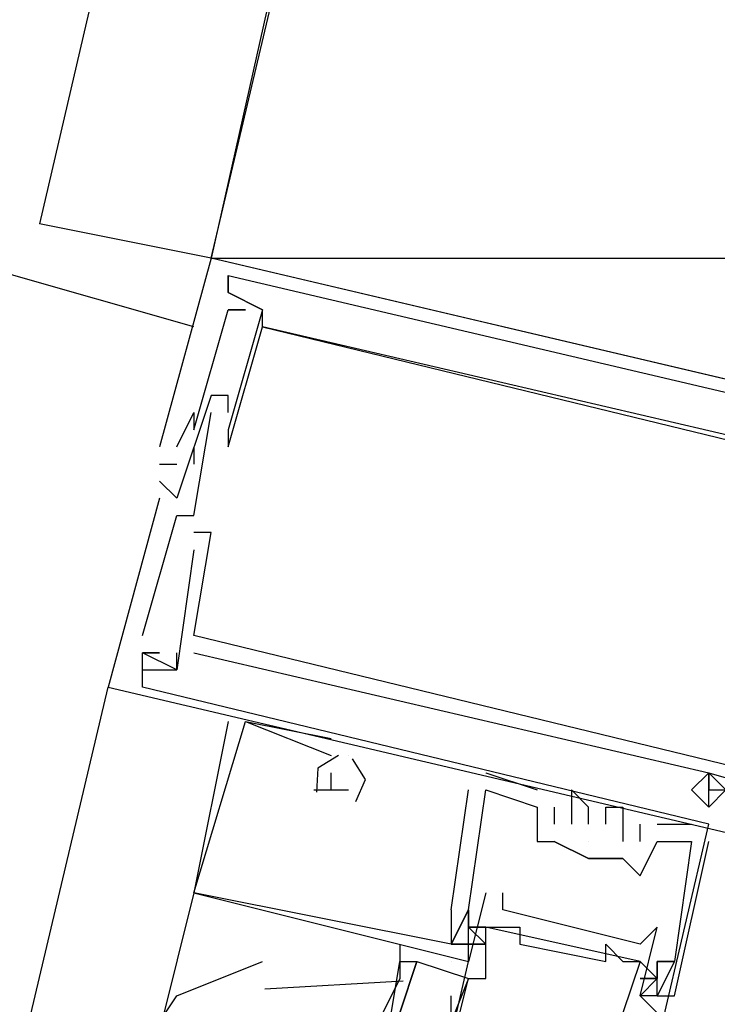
# Model space of a CAD drawing. Header units: feet. Extents: x -79 to 198, y -22 to 181.
# Tile 18 of 256: x 69.025 to 69.567, y 17.504 to 18.27. Entities that reach past the tile are written whole.
import ezdxf

# ---------------------------------------------------------------- set-up
doc = ezdxf.new("R2010")
doc.units = ezdxf.units.FT
doc.layers.add('A-LINEA', color=7, linetype='CONTINUOUS')
doc.layers.add('A-MURO-CONCRETO', color=8, linetype='CONTINUOUS')

msp = doc.modelspace()

# ---------------------------------------------------------------- linework, layer by layer
at = {"layer": 'A-LINEA'}
for p, q in [((69.4667, 19.9511), (69.04, 18.1111)), ((69.1733, 18.0844), (69.04, 18.1111)), ((69.16, 18.0311), (68.9733, 18.0844)), ((69.1733, 18.0844), (69.1733, 18.0844)), ((69.1733, 18.0844), (69.1733, 18.0844)), ((69.1733, 18.0844), (69.1733, 18.0844)), ((69.1867, 18.0578), (69.1867, 18.0711)), ((69.1867, 18.0711), (69.1867, 18.0711)), ((69.1867, 18.0578), (69.1867, 18.0711)), ((69.1867, 18.0711), (69.1867, 18.0711)), ((69.1867, 18.0578), (69.1867, 18.0711)), ((69.1867, 18.0711), (69.1867, 18.0711)), ((69.1867, 18.0578), (69.1867, 18.0578)), ((69.1867, 18.0578), (69.1867, 18.0578)), ((69.1867, 18.0578), (69.1867, 18.0578)), ((69.1867, 18.0578), (69.1867, 18.0578)), ((69.1867, 18.0578), (69.1867, 18.0578)), ((69.1867, 18.0578), (69.1867, 18.0578)), ((69.1867, 18.0578), (69.1867, 18.0578)), ((69.1867, 18.0578), (69.1867, 18.0578)), ((69.1867, 18.0578), (69.1867, 18.0578)), ((69.1867, 18.0444), (69.1867, 18.0444)), ((69.1867, 18.0444), (69.1867, 18.0444)), ((69.1867, 18.0444), (69.1867, 18.0444)), ((69.1867, 18.0444), (69.1867, 18.0444)), ((69.1867, 18.0444), (69.1867, 18.0444)), ((69.1867, 18.0444), (69.1867, 18.0444)), ((69.2, 18.0444), (69.2, 18.0444)), ((69.2, 18.0444), (69.2, 18.0444)), ((69.2, 18.0444), (69.2, 18.0444)), ((69.2133, 18.0444), (69.2133, 18.0444)), ((69.2133, 18.0444), (69.2133, 18.0444)), ((69.2133, 18.0444), (69.2133, 18.0444)), ((69.2133, 18.0444), (69.2133, 18.0444)), ((69.2133, 18.0444), (69.2133, 18.0444)), ((69.2133, 18.0444), (69.2133, 18.0444)), ((69.2133, 18.0311), (69.2133, 18.0311)), ((69.2133, 18.0311), (69.2133, 18.0311)), ((69.2133, 18.0311), (69.2133, 18.0311)), ((69.2133, 18.0311), (69.2133, 18.0311)), ((69.2133, 18.0311), (69.2133, 18.0311)), ((69.2133, 18.0311), (69.2133, 18.0311)), ((69.1733, 17.9778), (69.1733, 17.9778)), ((69.1733, 17.9778), (69.1733, 17.9778)), ((69.1733, 17.9778), (69.1733, 17.9778)), ((69.1867, 17.9778), (69.1867, 17.9778)), ((69.1867, 17.9778), (69.1867, 17.9778)), ((69.1867, 17.9778), (69.1867, 17.9778)), ((69.16, 17.9644), (69.16, 17.9644)), ((69.16, 17.9644), (69.16, 17.9644)), ((69.16, 17.9644), (69.16, 17.9644)), ((69.1733, 17.9644), (69.1733, 17.9644)), ((69.1733, 17.9644), (69.1733, 17.9644)), ((69.1733, 17.9644), (69.1733, 17.9644)), ((69.1867, 17.9644), (69.1867, 17.9644)), ((69.1867, 17.9644), (69.1867, 17.9644)), ((69.1867, 17.9644), (69.1867, 17.9644)), ((69.16, 17.9511), (69.16, 17.9511)), ((69.16, 17.9511), (69.16, 17.9511)), ((69.16, 17.9511), (69.16, 17.9511)), ((69.1867, 17.9511), (69.1867, 17.9511)), ((69.1867, 17.9511), (69.1867, 17.9511)), ((69.1867, 17.9511), (69.1867, 17.9511)), ((69.1333, 17.9378), (69.1333, 17.9378)), ((69.1333, 17.9378), (69.1333, 17.9378)), ((69.1333, 17.9378), (69.1333, 17.9378)), ((69.1467, 17.9378), (69.1467, 17.9378)), ((69.1467, 17.9378), (69.1467, 17.9378)), ((69.1467, 17.9378), (69.1467, 17.9378)), ((69.16, 17.9378), (69.16, 17.9244)), ((69.16, 17.9378), (69.16, 17.9378)), ((69.16, 17.9378), (69.16, 17.9244)), ((69.16, 17.9378), (69.16, 17.9378)), ((69.16, 17.9378), (69.16, 17.9244)), ((69.16, 17.9378), (69.16, 17.9378)), ((69.1867, 17.9378), (69.1867, 17.9378)), ((69.1867, 17.9378), (69.1867, 17.9378)), ((69.1867, 17.9378), (69.1867, 17.9378)), ((69.1333, 17.9244), (69.1467, 17.9244)), ((69.1333, 17.9244), (69.1333, 17.9244)), ((69.1333, 17.9244), (69.1467, 17.9244)), ((69.1333, 17.9244), (69.1333, 17.9244)), ((69.1333, 17.9244), (69.1467, 17.9244)), ((69.1333, 17.9244), (69.1333, 17.9244)), ((69.1467, 17.9244), (69.1467, 17.9244)), ((69.1467, 17.9244), (69.1467, 17.9244)), ((69.1467, 17.9244), (69.1467, 17.9244)), ((69.16, 17.9244), (69.16, 17.9244)), ((69.16, 17.9244), (69.16, 17.9244)), ((69.16, 17.9244), (69.16, 17.9244)), ((69.1333, 17.9111), (69.1333, 17.9111)), ((69.1333, 17.9111), (69.1333, 17.9111)), ((69.1333, 17.9111), (69.1333, 17.9111)), ((69.1333, 17.8978), (69.1333, 17.8978)), ((69.1333, 17.8978), (69.1333, 17.8978)), ((69.1333, 17.8978), (69.1333, 17.8978)), ((69.1467, 17.8978), (69.1467, 17.8978)), ((69.1467, 17.8978), (69.1467, 17.8978)), ((69.1467, 17.8978), (69.1467, 17.8978)), ((69.1467, 17.8844), (69.1467, 17.8844)), ((69.1467, 17.8844), (69.1467, 17.8844)), ((69.1467, 17.8844), (69.1467, 17.8844)), ((69.16, 17.8844), (69.16, 17.8844)), ((69.16, 17.8844), (69.16, 17.8844)), ((69.16, 17.8844), (69.16, 17.8844)), ((69.16, 17.8711), (69.16, 17.8711)), ((69.16, 17.8711), (69.16, 17.8711)), ((69.16, 17.8711), (69.16, 17.8711)), ((69.1733, 17.8711), (69.1733, 17.8711)), ((69.1733, 17.8711), (69.1733, 17.8711)), ((69.1733, 17.8711), (69.1733, 17.8711)), ((69.16, 17.8578), (69.16, 17.8578)), ((69.16, 17.8578), (69.16, 17.8578)), ((69.16, 17.8578), (69.16, 17.8578)), ((69.12, 17.7911), (69.12, 17.7911)), ((69.12, 17.7911), (69.12, 17.7911)), ((69.12, 17.7911), (69.12, 17.7911)), ((69.16, 17.7911), (69.16, 17.7911)), ((69.16, 17.7911), (69.16, 17.7911)), ((69.16, 17.7911), (69.16, 17.7911)), ((69.12, 17.7778), (69.12, 17.7778)), ((69.12, 17.7778), (69.12, 17.7778)), ((69.12, 17.7778), (69.12, 17.7778)), ((69.12, 17.7778), (69.12, 17.7778)), ((69.12, 17.7778), (69.12, 17.7778)), ((69.12, 17.7778), (69.12, 17.7778)), ((69.12, 17.7778), (69.12, 17.7778)), ((69.12, 17.7778), (69.12, 17.7778)), ((69.12, 17.7778), (69.12, 17.7778)), ((69.1333, 17.7778), (69.1333, 17.7778)), ((69.1333, 17.7778), (69.1333, 17.7778)), ((69.1333, 17.7778), (69.1333, 17.7778)), ((69.1467, 17.7778), (69.1467, 17.7778)), ((69.1467, 17.7778), (69.1467, 17.7778)), ((69.1467, 17.7778), (69.1467, 17.7778)), ((69.16, 17.7778), (69.16, 17.7778)), ((69.16, 17.7778), (69.16, 17.7778)), ((69.16, 17.7778), (69.16, 17.7778)), ((69.12, 17.7644), (69.12, 17.7644)), ((69.12, 17.7644), (69.12, 17.7644)), ((69.12, 17.7644), (69.12, 17.7644)), ((69.1467, 17.7644), (69.1467, 17.7644)), ((69.1467, 17.7644), (69.1467, 17.7644)), ((69.1467, 17.7644), (69.1467, 17.7644)), ((69.1467, 17.7644), (69.1467, 17.7644)), ((69.1467, 17.7644), (69.1467, 17.7644)), ((69.1467, 17.7644), (69.1467, 17.7644)), ((67.56, 11.2578), (69.0933, 17.7511)), ((69.0933, 17.7511), (69.0933, 17.7511)), ((69.0933, 17.7511), (69.0933, 17.7511)), ((69.0933, 17.7511), (69.0933, 17.7511)), ((69.12, 17.7511), (69.12, 17.7511)), ((69.12, 17.7511), (69.12, 17.7511)), ((69.12, 17.7511), (69.12, 17.7511)), ((69.1867, 17.7244), (69.1867, 17.7244)), ((69.1867, 17.7244), (69.1867, 17.7244)), ((69.1867, 17.7244), (69.1867, 17.7244)), ((69.2, 17.7244), (69.2667, 17.7111)), ((69.2, 17.7244), (69.2, 17.7244)), ((69.2, 17.7244), (69.2, 17.7244)), ((69.2, 17.7244), (69.2667, 17.7111)), ((69.2, 17.7244), (69.2, 17.7244)), ((69.2, 17.7244), (69.2, 17.7244)), ((69.2, 17.7244), (69.2667, 17.7111)), ((69.2, 17.7244), (69.2, 17.7244)), ((69.2, 17.7244), (69.2, 17.7244)), ((69.2667, 17.7111), (69.2667, 17.7111)), ((69.2667, 17.7111), (69.2667, 17.7111)), ((69.2667, 17.7111), (69.2667, 17.7111)), ((69.2667, 17.6978), (69.2667, 17.6978)), ((69.2667, 17.6978), (69.2667, 17.6978)), ((69.2667, 17.6978), (69.2667, 17.6978)), ((69.2667, 17.6978), (69.2667, 17.6978)), ((69.2667, 17.6978), (69.2667, 17.6978)), ((69.2667, 17.6978), (69.2667, 17.6978)), ((69.28, 17.6978), (69.28, 17.6978)), ((69.28, 17.6978), (69.28, 17.6978)), ((69.28, 17.6978), (69.28, 17.6978)), ((69.28, 17.6978), (69.28, 17.6978)), ((69.28, 17.6978), (69.28, 17.6978)), ((69.28, 17.6978), (69.28, 17.6978)), ((69.2667, 17.6844), (69.2667, 17.6844)), ((69.2667, 17.6844), (69.2667, 17.6844)), ((69.2667, 17.6844), (69.2667, 17.6844)), ((69.3867, 17.6844), (69.4267, 17.6711)), ((69.3867, 17.6844), (69.3867, 17.6844)), ((69.3867, 17.6844), (69.4267, 17.6711)), ((69.3867, 17.6844), (69.3867, 17.6844)), ((69.3867, 17.6844), (69.4267, 17.6711)), ((69.3867, 17.6844), (69.3867, 17.6844)), ((69.56, 17.6844), (69.56, 17.6844)), ((69.56, 17.6844), (69.56, 17.6844)), ((69.56, 17.6844), (69.56, 17.6844)), ((69.56, 17.6844), (69.56, 17.6844)), ((69.56, 17.6844), (69.56, 17.6844)), ((69.56, 17.6844), (69.56, 17.6844)), ((69.56, 17.6844), (69.56, 17.6844)), ((69.56, 17.6844), (69.56, 17.6844)), ((69.56, 17.6844), (69.56, 17.6844)), ((69.2533, 17.6711), (69.2533, 17.6711)), ((69.2533, 17.6711), (69.2533, 17.6711)), ((69.2533, 17.6711), (69.2533, 17.6711)), ((69.2667, 17.6711), (69.28, 17.6711)), ((69.2667, 17.6711), (69.2667, 17.6711)), ((69.2667, 17.6711), (69.2667, 17.6711)), ((69.2667, 17.6711), (69.28, 17.6711)), ((69.2667, 17.6711), (69.2667, 17.6711)), ((69.2667, 17.6711), (69.2667, 17.6711)), ((69.2667, 17.6711), (69.28, 17.6711)), ((69.2667, 17.6711), (69.2667, 17.6711)), ((69.2667, 17.6711), (69.2667, 17.6711)), ((69.28, 17.6711), (69.28, 17.6711)), ((69.28, 17.6711), (69.28, 17.6711)), ((69.28, 17.6711), (69.28, 17.6711)), ((69.36, 17.5778), (69.3733, 17.6711)), ((69.36, 17.5778), (69.3733, 17.6711)), ((69.36, 17.5778), (69.3733, 17.6711)), ((69.3733, 17.6711), (69.3733, 17.6711)), ((69.3733, 17.6711), (69.3733, 17.6711)), ((69.3733, 17.6711), (69.3733, 17.6711)), ((69.3867, 17.6711), (69.3867, 17.6711)), ((69.3867, 17.6711), (69.3867, 17.6711)), ((69.3867, 17.6711), (69.3867, 17.6711)), ((69.3867, 17.6711), (69.3867, 17.6711)), ((69.3867, 17.6711), (69.3867, 17.6711)), ((69.3867, 17.6711), (69.3867, 17.6711)), ((69.4267, 17.6711), (69.4267, 17.6711)), ((69.4267, 17.6711), (69.4267, 17.6711)), ((69.4267, 17.6711), (69.4267, 17.6711)), ((69.4533, 17.6711), (69.4533, 17.6711)), ((69.4533, 17.6711), (69.4533, 17.6711)), ((69.4533, 17.6711), (69.4533, 17.6711)), ((69.5467, 17.6711), (69.5467, 17.6711)), ((69.5467, 17.6711), (69.5467, 17.6711)), ((69.5467, 17.6711), (69.5467, 17.6711)), ((69.56, 17.6711), (69.56, 17.6711)), ((69.56, 17.6711), (69.56, 17.6711)), ((69.56, 17.6711), (69.56, 17.6711)), ((69.56, 17.6711), (69.56, 17.6711)), ((69.56, 17.6711), (69.56, 17.6711)), ((69.56, 17.6711), (69.56, 17.6711)), ((69.4267, 17.6578), (69.4267, 17.6578)), ((69.4267, 17.6578), (69.4267, 17.6578)), ((69.4267, 17.6578), (69.4267, 17.6578)), ((69.4267, 17.6578), (69.4267, 17.6578)), ((69.4267, 17.6578), (69.4267, 17.6578)), ((69.4267, 17.6578), (69.4267, 17.6578)), ((69.44, 17.6578), (69.44, 17.6578)), ((69.44, 17.6578), (69.44, 17.6578)), ((69.44, 17.6578), (69.44, 17.6578)), ((69.4667, 17.6578), (69.4667, 17.6578)), ((69.4667, 17.6578), (69.4667, 17.6578)), ((69.4667, 17.6578), (69.4667, 17.6578)), ((69.48, 17.6578), (69.48, 17.6578)), ((69.48, 17.6578), (69.48, 17.6578)), ((69.48, 17.6578), (69.48, 17.6578)), ((69.4933, 17.6578), (69.4933, 17.6578)), ((69.4933, 17.6578), (69.4933, 17.6578)), ((69.4933, 17.6578), (69.4933, 17.6578)), ((69.56, 17.6578), (69.56, 17.6578)), ((69.56, 17.6578), (69.56, 17.6578)), ((69.56, 17.6578), (69.56, 17.6578)), ((69.56, 17.6578), (69.56, 17.6578)), ((69.56, 17.6578), (69.56, 17.6578)), ((69.56, 17.6578), (69.56, 17.6578)), ((69.44, 17.6444), (69.44, 17.6444)), ((69.44, 17.6444), (69.44, 17.6444)), ((69.44, 17.6444), (69.44, 17.6444)), ((69.4533, 17.6444), (69.4533, 17.6444)), ((69.4533, 17.6444), (69.4533, 17.6444)), ((69.4533, 17.6444), (69.4533, 17.6444)), ((69.4667, 17.6444), (69.4667, 17.6444)), ((69.4667, 17.6444), (69.4667, 17.6444)), ((69.4667, 17.6444), (69.4667, 17.6444)), ((69.4667, 17.2444), (69.56, 17.6444)), ((69.48, 17.6444), (69.48, 17.6444)), ((69.48, 17.6444), (69.48, 17.6444)), ((69.48, 17.6444), (69.48, 17.6444)), ((69.5067, 17.6311), (69.5067, 17.6444)), ((69.5067, 17.6444), (69.5067, 17.6444)), ((69.5067, 17.6311), (69.5067, 17.6444)), ((69.5067, 17.6444), (69.5067, 17.6444)), ((69.5067, 17.6311), (69.5067, 17.6444)), ((69.5067, 17.6444), (69.5067, 17.6444)), ((69.52, 17.6444), (69.52, 17.6444)), ((69.52, 17.6444), (69.52, 17.6444)), ((69.52, 17.6444), (69.52, 17.6444)), ((69.5467, 17.6444), (69.5467, 17.6444)), ((69.5467, 17.6444), (69.5467, 17.6444)), ((69.5467, 17.6444), (69.5467, 17.6444)), ((69.56, 17.6444), (69.56, 17.6444)), ((69.56, 17.6444), (69.56, 17.6444)), ((69.56, 17.6444), (69.56, 17.6444)), ((69.4267, 17.6311), (69.4267, 17.6311)), ((69.4267, 17.6311), (69.4267, 17.6311)), ((69.4267, 17.6311), (69.4267, 17.6311)), ((69.44, 17.6311), (69.44, 17.6311)), ((69.44, 17.6311), (69.44, 17.6311)), ((69.44, 17.6311), (69.44, 17.6311)), ((69.44, 17.6311), (69.44, 17.6311)), ((69.4667, 17.6311), (69.4667, 17.6311)), ((69.4667, 17.6311), (69.4667, 17.6311)), ((69.4667, 17.6311), (69.4667, 17.6311)), ((69.4933, 17.6311), (69.4933, 17.6311)), ((69.4933, 17.6311), (69.4933, 17.6311)), ((69.4933, 17.6311), (69.4933, 17.6311)), ((69.5067, 17.6311), (69.5067, 17.6311)), ((69.5067, 17.6311), (69.5067, 17.6311)), ((69.5067, 17.6311), (69.5067, 17.6311)), ((69.52, 17.6311), (69.52, 17.6311)), ((69.52, 17.6311), (69.52, 17.6311)), ((69.52, 17.6311), (69.52, 17.6311)), ((69.5467, 17.6311), (69.5467, 17.6311)), ((69.5467, 17.6311), (69.5467, 17.6311)), ((69.5467, 17.6311), (69.5467, 17.6311)), ((69.5467, 17.6311), (69.5467, 17.6311)), ((69.5467, 17.6311), (69.5467, 17.6311)), ((69.5467, 17.6311), (69.5467, 17.6311)), ((69.56, 17.6311), (69.56, 17.6311)), ((69.56, 17.6311), (69.56, 17.6311)), ((69.56, 17.6311), (69.56, 17.6311)), ((69.4667, 17.6178), (69.4667, 17.6178)), ((69.4667, 17.6178), (69.4667, 17.6178)), ((69.4667, 17.6178), (69.4667, 17.6178)), ((69.4667, 17.6178), (69.4667, 17.6178)), ((69.4667, 17.6178), (69.4667, 17.6178)), ((69.4933, 17.6178), (69.4933, 17.6178)), ((69.4933, 17.6178), (69.4933, 17.6178)), ((69.4933, 17.6178), (69.4933, 17.6178)), ((69.5067, 17.6044), (69.5067, 17.6044)), ((69.5067, 17.6044), (69.5067, 17.6044)), ((69.5067, 17.6044), (69.5067, 17.6044)), ((69.16, 17.5911), (69.1333, 17.4844)), ((69.16, 17.5911), (69.16, 17.5911)), ((69.16, 17.5911), (69.16, 17.5911)), ((69.16, 17.5911), (69.16, 17.5911)), ((69.16, 17.5911), (69.16, 17.5911)), ((69.16, 17.5911), (69.16, 17.5911)), ((69.16, 17.5911), (69.16, 17.5911)), ((69.16, 17.5911), (69.16, 17.5911)), ((69.16, 17.5911), (69.16, 17.5911)), ((69.16, 17.5911), (69.16, 17.5911)), ((69.3867, 17.5911), (69.3733, 17.5378)), ((69.3867, 17.5911), (69.3867, 17.5911)), ((69.4, 17.5911), (69.4, 17.5911)), ((69.36, 17.5778), (69.36, 17.5778)), ((69.36, 17.5778), (69.36, 17.5778)), ((69.36, 17.5778), (69.36, 17.5778)), ((69.3733, 17.5778), (69.3733, 17.5778)), ((69.3733, 17.5778), (69.3733, 17.5778)), ((69.3733, 17.5778), (69.3733, 17.5778)), ((69.3733, 17.5778), (69.3733, 17.5778)), ((69.3733, 17.5778), (69.3733, 17.5778)), ((69.3733, 17.5778), (69.3733, 17.5778)), ((69.3733, 17.5778), (69.3733, 17.5778)), ((69.3733, 17.5778), (69.3733, 17.5778)), ((69.3733, 17.5778), (69.3733, 17.5778)), ((69.4, 17.5778), (69.4, 17.5778)), ((69.3733, 17.5644), (69.3867, 17.5644)), ((69.3733, 17.5644), (69.3867, 17.5644)), ((69.3733, 17.5644), (69.3733, 17.5644)), ((69.3733, 17.5644), (69.3733, 17.5644)), ((69.3733, 17.5644), (69.3867, 17.5644)), ((69.3733, 17.5644), (69.3867, 17.5644)), ((69.3733, 17.5644), (69.3733, 17.5644)), ((69.3733, 17.5644), (69.3733, 17.5644)), ((69.3733, 17.5644), (69.3867, 17.5644)), ((69.3733, 17.5644), (69.3867, 17.5644)), ((69.3733, 17.5644), (69.3733, 17.5644)), ((69.3733, 17.5644), (69.3733, 17.5644)), ((69.3867, 17.5644), (69.3867, 17.5644)), ((69.5067, 17.5378), (69.3867, 17.5644)), ((69.5067, 17.5378), (69.3867, 17.5644)), ((69.5067, 17.5378), (69.3867, 17.5644)), ((69.4, 17.5644), (69.4, 17.5644)), ((69.4133, 17.5644), (69.4133, 17.5644)), ((69.52, 17.5644), (69.52, 17.5644)), ((69.32, 17.5511), (69.32, 17.5378)), ((69.36, 17.5511), (69.36, 17.5511)), ((69.36, 17.5511), (69.36, 17.5511)), ((69.36, 17.5511), (69.36, 17.5511)), ((69.36, 17.5511), (69.36, 17.5511)), ((69.36, 17.5511), (69.36, 17.5511)), ((69.36, 17.5511), (69.36, 17.5511)), ((69.3733, 17.5511), (69.3867, 17.5511)), ((69.3733, 17.5511), (69.3733, 17.5511)), ((69.3733, 17.5511), (69.3867, 17.5511)), ((69.3733, 17.5511), (69.3733, 17.5511)), ((69.3733, 17.5511), (69.3867, 17.5511)), ((69.3733, 17.5511), (69.3733, 17.5511)), ((69.4133, 17.5511), (69.4133, 17.5511)), ((69.48, 17.5511), (69.48, 17.5511)), ((69.5067, 17.5511), (69.5067, 17.5511)), ((69.36, 17.5378), (69.36, 17.5378)), ((69.3733, 17.5378), (69.3733, 17.5378)), ((69.3733, 17.5378), (69.3733, 17.5378)), ((69.3733, 17.5378), (69.3733, 17.5378)), ((69.3733, 17.5378), (69.3733, 17.5378)), ((69.3733, 17.5378), (69.3733, 17.5378)), ((69.48, 17.5378), (69.48, 17.5378)), ((69.4933, 17.5378), (69.4933, 17.5378)), ((69.5067, 17.5378), (69.5067, 17.5378)), ((69.52, 17.5378), (69.52, 17.5378)), ((69.52, 17.5378), (69.52, 17.5378)), ((69.52, 17.5378), (69.52, 17.5378)), ((69.52, 17.5378), (69.52, 17.5378)), ((69.52, 17.5378), (69.52, 17.5378)), ((69.52, 17.5378), (69.52, 17.5378)), ((69.52, 17.5378), (69.52, 17.5378)), ((69.52, 17.5378), (69.52, 17.5244)), ((69.5333, 17.5378), (69.5333, 17.5378)), ((69.5333, 17.5378), (69.5333, 17.5378)), ((69.5333, 17.5378), (69.5333, 17.5378)), ((69.5333, 17.5378), (69.5333, 17.5378)), ((69.5333, 17.5378), (69.5333, 17.5378)), ((69.5333, 17.5378), (69.5333, 17.5378)), ((69.3227, 17.5224), (69.215, 17.5161)), ((69.3733, 17.5244), (69.3467, 17.4578)), ((69.3733, 17.5244), (69.3733, 17.5244)), ((69.3867, 17.5244), (69.3867, 17.5244)), ((69.52, 17.5244), (69.52, 17.5244)), ((69.52, 17.5244), (69.52, 17.5244)), ((69.52, 17.5244), (69.52, 17.5244)), ((69.36, 17.4711), (69.36, 17.5111)), ((69.5067, 17.5111), (69.5067, 17.5111)), ((69.52, 17.5111), (69.5067, 17.5111)), ((69.52, 17.5111), (69.52, 17.5111)), ((69.52, 17.5111), (69.52, 17.5111)), ((69.52, 17.5111), (69.52, 17.5111)), ((69.5333, 17.5111), (69.5333, 17.5111)), ((69.5333, 17.5111), (69.5333, 17.5111)), ((69.5333, 17.5111), (69.5333, 17.5111))]:
    msp.add_line(p, q, dxfattribs=at)
for points in [[(72.92, 18.7378), (72.5733, 17.2844), (69.1733, 18.0844), (69.52, 19.5511), (72.92, 18.7378)], [(69.8533, 17.9244), (69.1733, 18.0844), (69.1333, 17.9378)], [(69.8533, 17.9244), (69.1733, 18.0844), (69.1333, 17.9378)], [(69.8533, 17.9244), (69.1733, 18.0844), (69.1333, 17.9378)], [(69.1867, 18.0711), (69.64, 17.9644), (69.6267, 17.9511), (69.6267, 17.9378), (69.64, 17.9378), (69.64, 17.9644), (69.7333, 17.9378), (69.72, 17.8844), (69.7333, 17.8844)], [(69.6267, 17.9511), (69.6133, 17.9378), (69.2133, 18.0311), (69.2133, 18.0444), (69.1867, 18.0578), (69.1867, 18.0711), (69.1867, 18.0578), (69.2133, 18.0444), (69.1867, 17.9511), (69.1867, 17.9378), (69.2133, 18.0311), (69.7067, 17.9111), (69.6933, 17.8178), (69.6933, 17.8178), (69.7067, 17.8311), (69.6933, 17.8311), (69.72, 17.9111), (69.7333, 17.9378)], [(69.1867, 18.0711), (69.64, 17.9644), (69.6267, 17.9511), (69.6267, 17.9378), (69.64, 17.9378), (69.64, 17.9644), (69.7333, 17.9378), (69.72, 17.8844), (69.7333, 17.8844)], [(69.6267, 17.9511), (69.6133, 17.9378), (69.2133, 18.0311), (69.2133, 18.0444), (69.1867, 18.0578), (69.1867, 18.0711), (69.1867, 18.0578), (69.2133, 18.0444), (69.1867, 17.9511), (69.1867, 17.9378), (69.2133, 18.0311), (69.7067, 17.9111), (69.6933, 17.8178), (69.6933, 17.8178), (69.7067, 17.8311), (69.6933, 17.8311), (69.72, 17.9111), (69.7333, 17.9378)], [(69.1867, 18.0711), (69.64, 17.9644), (69.6267, 17.9511), (69.6267, 17.9378), (69.64, 17.9378), (69.64, 17.9644), (69.7333, 17.9378), (69.72, 17.8844), (69.7333, 17.8844)], [(69.6267, 17.9511), (69.6133, 17.9378), (69.2133, 18.0311), (69.2133, 18.0444), (69.1867, 18.0578), (69.1867, 18.0711), (69.1867, 18.0578), (69.2133, 18.0444), (69.1867, 17.9511), (69.1867, 17.9378), (69.2133, 18.0311), (69.7067, 17.9111), (69.6933, 17.8178), (69.6933, 17.8178), (69.7067, 17.8311), (69.6933, 17.8311), (69.72, 17.9111), (69.7333, 17.9378)], [(69.1467, 17.9378), (69.16, 17.9644), (69.16, 17.9511), (69.1867, 18.0444), (69.2, 18.0444), (69.1867, 18.0444)], [(69.1467, 17.9378), (69.16, 17.9644), (69.16, 17.9511), (69.1867, 18.0444), (69.2, 18.0444), (69.1867, 18.0444)], [(69.1467, 17.9378), (69.16, 17.9644), (69.16, 17.9511), (69.1867, 18.0444), (69.2, 18.0444), (69.1867, 18.0444)], [(69.1867, 17.9644), (69.1867, 17.9778), (69.1733, 17.9778), (69.1467, 17.8978), (69.1333, 17.9111)], [(69.1867, 17.9644), (69.1867, 17.9778), (69.1733, 17.9778), (69.1467, 17.8978), (69.1333, 17.9111)], [(69.1867, 17.9644), (69.1867, 17.9778), (69.1733, 17.9778), (69.1467, 17.8978), (69.1333, 17.9111)], [(69.12, 17.7911), (69.1467, 17.8844), (69.16, 17.8844), (69.1733, 17.9644)], [(69.12, 17.7911), (69.1467, 17.8844), (69.16, 17.8844), (69.1733, 17.9644)], [(69.12, 17.7911), (69.1467, 17.8844), (69.16, 17.8844), (69.1733, 17.9644)], [(69.1333, 17.8978), (69.0933, 17.7511), (69.7733, 17.5911), (69.7733, 17.6044)], [(69.1333, 17.8978), (69.0933, 17.7511), (69.7733, 17.5911), (69.7733, 17.6044)], [(69.1333, 17.8978), (69.0933, 17.7511), (69.7733, 17.5911), (69.7733, 17.6044)], [(69.6667, 17.7511), (69.6533, 17.6711), (69.16, 17.7911), (69.1733, 17.8711), (69.16, 17.8711)], [(69.6667, 17.7511), (69.6533, 17.6711), (69.16, 17.7911), (69.1733, 17.8711), (69.16, 17.8711)], [(69.6667, 17.7511), (69.6533, 17.6711), (69.16, 17.7911), (69.1733, 17.8711), (69.16, 17.8711)], [(69.16, 17.8578), (69.1467, 17.7644), (69.12, 17.7778)], [(69.16, 17.8578), (69.1467, 17.7644), (69.12, 17.7778)], [(69.16, 17.8578), (69.1467, 17.7644), (69.12, 17.7778)], [(69.72, 17.8444), (69.7067, 17.8444), (69.6533, 17.6311), (69.5733, 17.6444), (69.5733, 17.6711), (69.56, 17.6844), (69.56, 17.6711), (69.5733, 17.6711), (69.56, 17.6578)], [(69.72, 17.8444), (69.7067, 17.8444), (69.6533, 17.6311), (69.5733, 17.6444), (69.5733, 17.6711), (69.56, 17.6844), (69.56, 17.6711), (69.5733, 17.6711), (69.56, 17.6578)], [(69.72, 17.8444), (69.7067, 17.8444), (69.6533, 17.6311), (69.5733, 17.6444), (69.5733, 17.6711), (69.56, 17.6844), (69.56, 17.6711), (69.5733, 17.6711), (69.56, 17.6578)], [(69.12, 17.7644), (69.1467, 17.7644), (69.1467, 17.7778)], [(69.56, 17.6444), (69.12, 17.7511), (69.12, 17.7778), (69.1333, 17.7778), (69.12, 17.7778)], [(69.12, 17.7644), (69.1467, 17.7644), (69.1467, 17.7778)], [(69.56, 17.6444), (69.12, 17.7511), (69.12, 17.7778), (69.1333, 17.7778), (69.12, 17.7778)], [(69.12, 17.7644), (69.1467, 17.7644), (69.1467, 17.7778)], [(69.56, 17.6444), (69.12, 17.7511), (69.12, 17.7778), (69.1333, 17.7778), (69.12, 17.7778)], [(69.16, 17.7778), (69.56, 17.6844), (69.5467, 17.6711), (69.56, 17.6578), (69.56, 17.6711), (69.56, 17.6844), (69.6533, 17.6578)], [(69.16, 17.7778), (69.56, 17.6844), (69.5467, 17.6711), (69.56, 17.6578), (69.56, 17.6711), (69.56, 17.6844), (69.6533, 17.6578)], [(69.16, 17.7778), (69.56, 17.6844), (69.5467, 17.6711), (69.56, 17.6578), (69.56, 17.6711), (69.56, 17.6844), (69.6533, 17.6578)], [(69.1867, 17.7244), (69.16, 17.5911), (69.3733, 17.5378), (69.3733, 17.5511), (69.36, 17.5511), (69.3733, 17.5778), (69.3733, 17.5644), (69.3733, 17.5778), (69.3867, 17.6711), (69.4267, 17.6578), (69.4267, 17.6311), (69.44, 17.6311), (69.4667, 17.6178), (69.4933, 17.6178), (69.5067, 17.6044), (69.52, 17.6311), (69.5467, 17.6311), (69.5333, 17.5378), (69.52, 17.5378), (69.52, 17.5244), (69.52, 17.5378), (69.5333, 17.5378), (69.52, 17.5111), (69.5333, 17.5111), (69.56, 17.6311)], [(69.36, 17.5778), (69.36, 17.5511), (69.16, 17.5911), (69.2, 17.7244), (69.2667, 17.6978)], [(69.1867, 17.7244), (69.16, 17.5911), (69.3733, 17.5378), (69.3733, 17.5511), (69.36, 17.5511), (69.3733, 17.5778), (69.3733, 17.5644), (69.3733, 17.5778), (69.3867, 17.6711), (69.4267, 17.6578), (69.4267, 17.6311), (69.44, 17.6311), (69.4667, 17.6178), (69.4933, 17.6178), (69.5067, 17.6044), (69.52, 17.6311), (69.5467, 17.6311), (69.5333, 17.5378), (69.52, 17.5378), (69.52, 17.5244), (69.52, 17.5378), (69.5333, 17.5378), (69.52, 17.5111), (69.5333, 17.5111), (69.56, 17.6311)], [(69.36, 17.5778), (69.36, 17.5511), (69.16, 17.5911), (69.2, 17.7244), (69.2667, 17.6978)], [(69.1867, 17.7244), (69.16, 17.5911), (69.3733, 17.5378), (69.3733, 17.5511), (69.36, 17.5511), (69.3733, 17.5778), (69.3733, 17.5644), (69.3733, 17.5778), (69.3867, 17.6711), (69.4267, 17.6578), (69.4267, 17.6311), (69.44, 17.6311), (69.4667, 17.6178), (69.4933, 17.6178), (69.5067, 17.6044), (69.52, 17.6311), (69.5467, 17.6311), (69.5333, 17.5378), (69.52, 17.5378), (69.52, 17.5244), (69.52, 17.5378), (69.5333, 17.5378), (69.52, 17.5111), (69.5333, 17.5111), (69.56, 17.6311)], [(69.36, 17.5778), (69.36, 17.5511), (69.16, 17.5911), (69.2, 17.7244), (69.2667, 17.6978)], [(69.2723, 17.6978), (69.2562, 17.6881), (69.2552, 17.6693)], [(69.2723, 17.6978), (69.2562, 17.6881), (69.2552, 17.6693)], [(69.2723, 17.6978), (69.2562, 17.6881), (69.2552, 17.6693)], [(69.2857, 17.6621), (69.2933, 17.6793), (69.2832, 17.6952)], [(69.2857, 17.6621), (69.2933, 17.6793), (69.2832, 17.6952)], [(69.2857, 17.6621), (69.2933, 17.6793), (69.2832, 17.6952)], [(69.2533, 17.6711), (69.2667, 17.6711), (69.2667, 17.6844), (69.2667, 17.6844)], [(69.2533, 17.6711), (69.2667, 17.6711), (69.2667, 17.6844), (69.2667, 17.6844)], [(69.2533, 17.6711), (69.2667, 17.6711), (69.2667, 17.6844), (69.2667, 17.6844)], [(69.56, 17.6578), (69.5467, 17.6711), (69.5467, 17.6711), (69.56, 17.6844)], [(69.56, 17.6578), (69.5467, 17.6711), (69.5467, 17.6711), (69.56, 17.6844)], [(69.56, 17.6578), (69.5467, 17.6711), (69.5467, 17.6711), (69.56, 17.6844)], [(69.4667, 17.6444), (69.4667, 17.6578), (69.4533, 17.6711), (69.4533, 17.6444)], [(69.4667, 17.6444), (69.4667, 17.6578), (69.4533, 17.6711), (69.4533, 17.6444)], [(69.4667, 17.6444), (69.4667, 17.6578), (69.4533, 17.6711), (69.4533, 17.6444)], [(69.44, 17.6578), (69.44, 17.6444), (69.44, 17.6444)], [(69.44, 17.6578), (69.44, 17.6444), (69.44, 17.6444)], [(69.44, 17.6578), (69.44, 17.6444), (69.44, 17.6444)], [(69.48, 17.6444), (69.48, 17.6578), (69.4933, 17.6578), (69.4933, 17.6311), (69.4933, 17.6311)], [(69.48, 17.6444), (69.48, 17.6578), (69.4933, 17.6578), (69.4933, 17.6311), (69.4933, 17.6311)], [(69.48, 17.6444), (69.48, 17.6578), (69.4933, 17.6578), (69.4933, 17.6311), (69.4933, 17.6311)], [(69.52, 17.6444), (69.52, 17.6444), (69.5467, 17.6444)], [(69.52, 17.6444), (69.52, 17.6444), (69.5467, 17.6444)], [(69.52, 17.6444), (69.52, 17.6444), (69.5467, 17.6444)], [(69.4933, 17.6178), (69.4667, 17.6178), (69.4667, 17.6178), (69.44, 17.6311)], [(69.44, 17.3378), (69.44, 17.3244), (69.4667, 17.3244), (69.52, 17.4978), (69.5067, 17.5111), (69.52, 17.5644), (69.5067, 17.5511), (69.4, 17.5778), (69.4, 17.5911)], [(69.3733, 17.5511), (69.3733, 17.5511), (69.3733, 17.5778), (69.3733, 17.5778), (69.36, 17.5511), (69.3733, 17.5511)], [(69.3733, 17.5511), (69.3733, 17.5511), (69.3733, 17.5778), (69.3733, 17.5778), (69.36, 17.5511), (69.3733, 17.5511)], [(69.3733, 17.5511), (69.3733, 17.5511), (69.3733, 17.5778), (69.3733, 17.5778), (69.36, 17.5511), (69.3733, 17.5511)], [(69.3333, 17.3644), (69.3733, 17.5244), (69.3867, 17.5244), (69.3867, 17.5644), (69.4, 17.5644), (69.4133, 17.5644), (69.4133, 17.5511), (69.48, 17.5378), (69.48, 17.5511), (69.4933, 17.5378), (69.5067, 17.5378), (69.4933, 17.4978), (69.5067, 17.4978), (69.4667, 17.3378), (69.4533, 17.3378), (69.4533, 17.3244), (69.4533, 17.3644), (69.4533, 17.3644), (69.4533, 17.4044), (69.4533, 17.4044), (69.3867, 17.4311)], [(69.3867, 17.5644), (69.3733, 17.5644), (69.3867, 17.5644)], [(69.3733, 17.5511), (69.3867, 17.5511), (69.3733, 17.5644), (69.3867, 17.5511)], [(69.3867, 17.5644), (69.3733, 17.5644), (69.3867, 17.5644)], [(69.3733, 17.5511), (69.3867, 17.5511), (69.3733, 17.5644), (69.3867, 17.5511)], [(69.3867, 17.5644), (69.3733, 17.5644), (69.3867, 17.5644)], [(69.3733, 17.5511), (69.3867, 17.5511), (69.3733, 17.5644), (69.3867, 17.5511)], [(69.3867, 17.5511), (69.3733, 17.5511), (69.3867, 17.5511)], [(69.3867, 17.5511), (69.3733, 17.5511), (69.3867, 17.5511)], [(69.3867, 17.5511), (69.3733, 17.5511), (69.3867, 17.5511)], [(69.1067, 17.4444), (69.12, 17.4711), (69.1467, 17.5111), (69.2133, 17.5378)], [(69.3467, 17.4578), (69.3067, 17.4578), (69.3333, 17.5378), (69.3733, 17.5244)], [(69.3067, 17.4578), (69.32, 17.5378), (69.3333, 17.5378), (69.3067, 17.4578), (69.3067, 17.4578), (69.3067, 17.4578)], [(69.32, 17.5378), (69.32, 17.5244), (69.3067, 17.4978), (69.3067, 17.4711), (69.3067, 17.4711)], [(69.36, 17.3911), (69.3467, 17.3511), (69.3467, 17.3644), (69.3333, 17.3644), (69.3733, 17.5378)], [(69.5067, 17.5378), (69.52, 17.5244), (69.5067, 17.5378)], [(69.5067, 17.5111), (69.52, 17.5244), (69.5067, 17.5378)], [(69.52, 17.5111), (69.52, 17.5111), (69.52, 17.5111), (69.52, 17.5378), (69.5333, 17.5378), (69.52, 17.5111)], [(69.5067, 17.5244), (69.52, 17.5244), (69.5067, 17.5244)], [(69.5067, 17.5244), (69.52, 17.5244), (69.5067, 17.5244)]]:
    msp.add_lwpolyline(points, dxfattribs=at)
at = {"layer": 'A-MURO-CONCRETO'}
for points in [[(69.32, 18.7378), (69.1733, 18.0844), (72.76, 18.0844), (69.32, 18.7378)], [(69.1733, 18.0844), (72.76, 18.0844), (72.5733, 17.2844), (69.1733, 18.0844), (69.1733, 18.0844)]]:
    msp.add_lwpolyline(points, dxfattribs=at)

doc.saveas('drawing.dxf')
